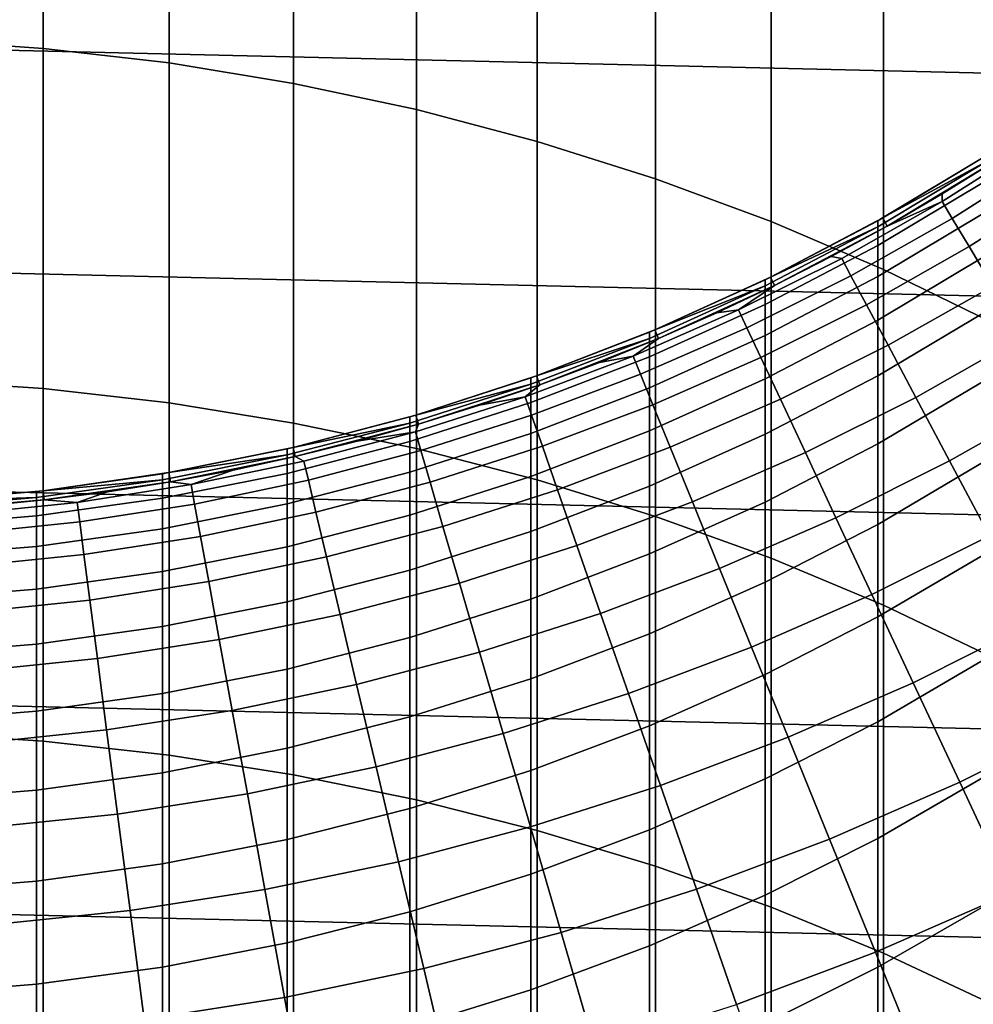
# Model space of a CAD drawing. Header units: metres. Extents: x -28 to 70, y -212 to 27.
# Tile 78 of 220: x 1.24 to 6.36, y -14.63 to -9.34. Entities that reach past the tile are written whole.
import ezdxf

# ---------------------------------------------------------------- set-up
doc = ezdxf.new("R2010")
doc.units = ezdxf.units.M
doc.layers.add('solid_10_261_012_XXX', color=7, linetype='CONTINUOUS')

msp = doc.modelspace()

# ---------------------------------------------------------------- linework, layer by layer
at = {"layer": 'solid_10_261_012_XXX'}
for points in [[(25.587807, -10.075421, -5), (-26.031919, -8.865052, -5), (-26.418852, -7.635068, -5), (26.031919, -8.865052, -5)], [(0.682211, -7.683031, 340.593109), (0.682211, -9.446315, 343.091095), (1.362875, -9.493628, 343.056732), (1.362875, -7.731265, 340.560028)], [(1.362875, -7.731265, 340.560028), (1.362875, -9.493628, 343.056732), (2.039085, -9.572331, 342.999542), (2.039085, -7.811502, 340.505005)], [(2.039085, -7.811502, 340.505005), (2.039085, -9.572331, 342.999542), (2.708631, -9.682169, 342.919739), (2.708631, -7.923478, 340.428253)], [(2.708631, -7.923478, 340.428253), (2.708631, -9.682169, 342.919739), (3.369324, -9.822782, 342.817596), (3.369324, -8.066829, 340.329956)], [(3.369324, -8.066829, 340.329956), (3.369324, -9.822782, 342.817596), (4.019004, -9.993711, 342.69339), (4.019004, -8.241086, 340.21048)], [(4.019004, -8.241086, 340.21048), (4.019004, -9.993711, 342.69339), (4.65555, -10.194395, 342.547577), (4.65555, -8.445678, 340.070221)], [(4.65555, -8.445678, 340.070221), (4.65555, -10.194395, 342.547577), (5.27688, -10.42418, 342.380646), (5.27688, -8.679938, 339.909607)], [(5.27688, -8.679938, 339.909607), (5.27688, -10.42418, 342.380646), (5.880963, -10.682316, 342.193085), (5.880963, -8.9431, 339.729187)], [(25.087387, -11.263793, -5), (-25.587807, -10.075421, -5), (-26.031919, -8.865052, -5), (25.587807, -10.075421, -5)], [(5.880963, -8.9431, 339.729187), (5.880963, -10.682316, 342.193085), (6.465825, -10.967957, 341.985565), (6.465825, -9.234303, 339.529541)], [(0.682211, -9.446315, 343.091095), (0.682211, -11.277173, 345.540009), (1.362875, -11.323529, 345.504364), (1.362875, -9.493628, 343.056732)], [(1.362875, -9.493628, 343.056732), (1.362875, -11.323529, 345.504364), (2.039085, -11.400641, 345.445038), (2.039085, -9.572331, 342.999542)], [(2.039085, -9.572331, 342.999542), (2.039085, -11.400641, 345.445038), (2.708631, -11.508259, 345.362274), (2.708631, -9.682169, 342.919739)], [(2.708631, -9.682169, 342.919739), (2.708631, -11.508259, 345.362274), (3.369324, -11.646029, 345.256317), (3.369324, -9.822782, 342.817596)], [(3.369324, -9.822782, 342.817596), (3.369324, -11.646029, 345.256317), (4.019004, -11.8135, 345.127502), (4.019004, -9.993711, 342.69339)], [(4.019004, -9.993711, 342.69339), (4.019004, -11.8135, 345.127502), (4.65555, -12.010128, 344.976257), (4.65555, -10.194395, 342.547577)], [(6.195423, -10.317601, 179.363678), (6.718346, -9.984988, 179.363678), (6.48769, -10.095042, 181), (6.19677, -10.276188, 181)], [(6.249916, -10.408351, 177.712189), (6.777438, -10.072812, 177.712189), (6.718346, -9.984988, 179.363678), (6.195423, -10.317601, 179.363678)], [(5.876242, -10.405396, 231.529999), (6.460644, -10.052989, 231.529999), (6.435371, -10.069185, 277.299988), (5.876208, -10.405416, 277.299988)], [(6.487733, -10.095014, 231.529999), (6.460644, -10.052989, 231.529999), (5.876242, -10.405396, 231.529999), (5.900734, -10.448988, 231.529999)], [(24.531904, -12.427213, -5), (-25.087387, -11.263793, -5), (-25.587807, -10.075421, -5), (25.087387, -11.263793, -5)], [(5.849443, -10.453909, 279.746857), (5.849443, -10.420485, 277.299988), (5.876208, -10.405416, 277.299988), (6.435371, -10.10274, 279.756439)], [(6.435371, -10.10274, 279.756439), (6.435371, -10.20338, 282.21106), (5.849443, -10.554155, 282.191864), (5.849443, -10.453909, 279.746857)], [(6.435371, -10.10274, 279.756439), (5.876208, -10.405416, 277.299988), (6.435371, -10.069185, 277.299988)], [(6.487733, -10.095014, 231.529999), (5.900734, -10.448988, 231.529999), (6.19677, -10.276188, 181), (6.48769, -10.095042, 181)], [(6.340893, -10.559861, 176.066772), (6.876094, -10.219439, 176.066772), (6.777438, -10.072812, 177.712189), (6.249916, -10.408351, 177.712189)], [(4.65555, -10.194395, 342.547577), (4.65555, -12.010128, 344.976257), (5.27688, -12.235268, 344.803101), (5.27688, -10.42418, 342.380646)], [(6.435371, -10.20338, 282.21106), (6.435371, -10.371029, 284.661987), (5.849443, -10.72115, 284.63324), (5.849443, -10.554155, 282.191864)], [(6.468188, -10.771852, 174.430466), (7.014133, -10.424596, 174.430466), (6.876094, -10.219439, 176.066772), (6.340893, -10.559861, 176.066772)], [(6.195423, -10.317601, 179.363678), (5.900795, -10.448953, 181), (5.600008, -10.613195, 181), (5.656071, -10.622853, 179.363678)], [(5.70582, -10.716289, 177.712189), (6.249916, -10.408351, 177.712189), (6.195423, -10.317601, 179.363678), (5.656071, -10.622853, 179.363678)], [(5.900734, -10.448988, 231.529999), (5.900795, -10.448953, 181), (6.19677, -10.276188, 181)], [(6.195423, -10.317601, 179.363678), (6.19677, -10.276188, 181), (5.900795, -10.448953, 181)], [(6.435371, -10.371029, 284.661987), (6.435371, -10.605562, 287.107452), (5.849443, -10.954767, 287.069122), (5.849443, -10.72115, 284.63324)], [(5.272583, -10.723916, 231.529999), (5.876242, -10.405396, 231.529999), (5.849443, -10.420485, 277.299988), (5.272592, -10.723911, 277.299988)], [(5.900734, -10.448988, 231.529999), (5.876242, -10.405396, 231.529999), (5.272583, -10.723916, 231.529999), (5.294706, -10.768755, 231.529999)], [(5.849443, -10.453909, 279.746857), (5.272592, -10.723911, 277.299988), (5.849443, -10.420485, 277.299988)], [(5.27688, -10.42418, 342.380646), (5.27688, -12.235268, 344.803101), (5.880963, -12.488184, 344.608582), (5.880963, -10.682316, 342.193085)], [(5.788877, -10.872281, 176.066772), (6.340893, -10.559861, 176.066772), (6.249916, -10.408351, 177.712189), (5.70582, -10.716289, 177.712189)], [(5.876242, -10.405396, 231.529999), (5.876208, -10.405416, 277.299988), (5.849443, -10.420485, 277.299988)], [(5.244397, -10.771033, 279.73819), (5.244397, -10.737728, 277.299988), (5.272592, -10.723911, 277.299988), (5.849443, -10.453909, 279.746857)], [(5.849443, -10.453909, 279.746857), (5.849443, -10.554155, 282.191864), (5.244397, -10.870925, 282.17453), (5.244397, -10.771033, 279.73819)], [(5.900734, -10.448988, 231.529999), (5.294706, -10.768755, 231.529999), (5.294653, -10.768781, 181), (5.600008, -10.613195, 181)], [(5.900734, -10.448988, 231.529999), (5.600008, -10.613195, 181), (5.900795, -10.448953, 181)], [(5.849443, -10.554155, 282.191864), (5.849443, -10.72115, 284.63324), (5.244397, -11.037328, 284.607269), (5.244397, -10.870925, 282.17453)], [(5.90509, -11.090545, 174.430466), (6.468188, -10.771852, 174.430466), (6.340893, -10.559861, 176.066772), (5.788877, -10.872281, 176.066772)], [(5.10172, -10.899936, 179.363678), (5.656071, -10.622853, 179.363678), (5.600008, -10.613195, 181), (5.294653, -10.768781, 181)], [(5.146593, -10.995808, 177.712189), (5.70582, -10.716289, 177.712189), (5.656071, -10.622853, 179.363678), (5.10172, -10.899936, 179.363678)], [(6.435371, -10.605562, 287.107452), (6.435371, -10.906806, 289.545563), (5.849443, -11.254834, 289.497742), (5.849443, -10.954767, 287.069122)], [(5.880963, -10.682316, 342.193085), (5.880963, -12.488184, 344.608582), (6.465825, -12.76805, 344.393311), (6.465825, -10.967957, 341.985565)], [(4.65179, -11.007422, 231.529999), (5.272583, -10.723916, 231.529999), (5.244397, -10.737728, 277.299988), (4.651778, -11.007427, 277.299988)], [(5.244397, -10.771033, 279.73819), (4.651778, -11.007427, 277.299988), (5.244397, -10.737728, 277.299988)], [(5.294706, -10.768755, 231.529999), (5.272583, -10.723916, 231.529999), (4.65179, -11.007422, 231.529999), (4.671167, -11.053514, 231.529999)], [(5.22151, -11.155869, 176.066772), (5.788877, -10.872281, 176.066772), (5.70582, -10.716289, 177.712189), (5.146593, -10.995808, 177.712189)], [(5.849443, -10.72115, 284.63324), (5.849443, -10.954767, 287.069122), (5.244397, -11.270118, 287.034546), (5.244397, -11.037328, 284.607269)], [(5.272583, -10.723916, 231.529999), (5.272592, -10.723911, 277.299988), (5.244397, -10.737728, 277.299988)], [(4.62221, -11.053077, 279.730469), (4.62221, -11.019876, 277.299988), (4.651778, -11.007427, 277.299988), (5.244397, -10.771033, 279.73819)], [(5.244397, -10.771033, 279.73819), (5.244397, -10.870925, 282.17453), (4.62221, -11.152652, 282.159149), (4.62221, -11.053077, 279.730469)], [(5.294706, -10.768755, 231.529999), (4.671167, -11.053514, 231.529999), (4.98498, -10.915584, 181), (5.294653, -10.768781, 181)], [(5.10172, -10.899936, 179.363678), (5.294653, -10.768781, 181), (4.98498, -10.915584, 181)], [(6.054244, -11.370674, 172.806305), (6.631564, -11.043933, 172.806305), (6.468188, -10.771852, 174.430466), (5.90509, -11.090545, 174.430466)], [(4.533841, -11.148114, 179.363678), (5.10172, -10.899936, 179.363678), (4.98498, -10.915584, 181), (4.671241, -11.053484, 181)], [(4.573719, -11.246168, 177.712189), (5.146593, -10.995808, 177.712189), (5.10172, -10.899936, 179.363678), (4.533841, -11.148114, 179.363678)], [(5.244397, -10.870925, 282.17453), (5.244397, -11.037328, 284.607269), (4.62221, -11.318529, 284.584167), (4.62221, -11.152652, 282.159149)], [(5.326333, -11.379826, 174.430466), (5.90509, -11.090545, 174.430466), (5.788877, -10.872281, 176.066772), (5.22151, -11.155869, 176.066772)], [(6.435371, -10.906806, 289.545563), (6.435371, -11.274533, 291.974579), (5.849443, -11.621125, 291.917236), (5.849443, -11.254834, 289.497742)], [(4.671167, -11.053514, 231.529999), (4.671241, -11.053484, 181), (4.98498, -10.915584, 181)], [(5.849443, -10.954767, 287.069122), (5.849443, -11.254834, 289.497742), (5.244397, -11.569121, 289.454559), (5.244397, -11.270118, 287.034546)], [(4.015775, -11.255047, 231.529999), (4.65179, -11.007422, 231.529999), (4.62221, -11.019876, 277.299988), (4.01579, -11.25504, 277.299988)], [(4.671167, -11.053514, 231.529999), (4.65179, -11.007422, 231.529999), (4.015775, -11.255047, 231.529999), (4.032648, -11.302112, 231.529999)], [(4.640297, -11.409875, 176.066772), (5.22151, -11.155869, 176.066772), (5.146593, -10.995808, 177.712189), (4.573719, -11.246168, 177.712189)], [(4.65179, -11.007422, 231.529999), (4.651778, -11.007427, 277.299988), (4.62221, -11.019876, 277.299988)], [(3.984917, -11.299116, 279.723755), (3.984917, -11.266008, 277.299988), (4.01579, -11.25504, 277.299988), (4.62221, -11.053077, 279.730469)], [(4.62221, -11.053077, 279.730469), (4.62221, -11.152652, 282.159149), (3.984917, -11.398417, 282.145691), (3.984917, -11.299116, 279.723755)], [(4.62221, -11.053077, 279.730469), (4.01579, -11.25504, 277.299988), (4.62221, -11.019876, 277.299988)], [(4.671167, -11.053514, 231.529999), (4.032648, -11.302112, 231.529999), (4.032593, -11.302133, 181), (4.353693, -11.182368, 181)], [(4.533841, -11.148114, 179.363678), (4.671241, -11.053484, 181), (4.353693, -11.182368, 181)], [(4.671167, -11.053514, 231.529999), (4.353693, -11.182368, 181), (4.671241, -11.053484, 181)], [(5.244397, -11.037328, 284.607269), (5.244397, -11.270118, 287.034546), (4.62221, -11.550583, 287.003754), (4.62221, -11.318529, 284.584167)], [(6.236062, -11.712153, 171.197281), (6.83072, -11.375599, 171.197281), (6.631564, -11.043933, 172.806305), (6.054244, -11.370674, 172.806305)], [(5.460868, -11.667263, 172.806305), (6.054244, -11.370674, 172.806305), (5.90509, -11.090545, 174.430466), (5.326333, -11.379826, 174.430466)], [(3.953938, -11.366729, 179.363678), (4.533841, -11.148114, 179.363678), (4.353693, -11.182368, 181), (4.032593, -11.302133, 181)], [(3.988716, -11.466706, 177.712189), (4.573719, -11.246168, 177.712189), (4.533841, -11.148114, 179.363678), (3.953938, -11.366729, 179.363678)], [(4.62221, -11.152652, 282.159149), (4.62221, -11.318529, 284.584167), (3.984917, -11.563835, 284.564026), (3.984917, -11.398417, 282.145691)], [(4.733452, -11.63893, 174.430466), (5.326333, -11.379826, 174.430466), (5.22151, -11.155869, 176.066772), (4.640297, -11.409875, 176.066772)], [(23.922382, -13.563541, -5), (-24.531904, -12.427213, -5), (-25.087387, -11.263793, -5), (24.531904, -12.427213, -5)], [(0.682211, -11.277173, 345.540009), (0.682211, -13.174239, 347.937988), (1.362875, -13.219604, 347.901093), (1.362875, -11.323529, 345.504364)], [(3.3667, -11.465941, 231.529999), (4.015775, -11.255047, 231.529999), (3.984917, -11.266008, 277.299988), (3.366704, -11.465941, 277.299988)], [(4.032648, -11.302112, 231.529999), (4.015775, -11.255047, 231.529999), (3.3667, -11.465941, 231.529999), (3.38072, -11.513935, 231.529999)], [(3.984917, -11.299116, 279.723755), (3.366704, -11.465941, 277.299988), (3.984917, -11.266008, 277.299988)], [(4.015775, -11.255047, 231.529999), (4.01579, -11.25504, 277.299988), (3.984917, -11.266008, 277.299988)], [(4.046778, -11.633623, 176.066772), (4.640297, -11.409875, 176.066772), (4.573719, -11.246168, 177.712189), (3.988716, -11.466706, 177.712189)], [(5.244397, -11.270118, 287.034546), (5.244397, -11.569121, 289.454559), (4.62221, -11.848642, 289.416138), (4.62221, -11.550583, 287.003754)], [(5.849443, -11.254834, 289.497742), (5.849443, -11.621125, 291.917236), (5.244397, -11.934115, 291.865479), (5.244397, -11.569121, 289.454559)], [(6.435371, -11.274533, 291.974579), (6.435371, -11.708471, 294.392609), (5.849443, -12.053369, 294.325836), (5.849443, -11.621125, 291.917236)], [(1.362875, -11.323529, 345.504364), (1.362875, -13.219604, 347.901093), (2.039085, -13.295068, 347.839691), (2.039085, -11.400641, 345.445038)], [(3.334599, -11.508349, 279.718048), (3.334599, -11.475319, 277.299988), (3.366704, -11.465941, 277.299988), (3.984917, -11.299116, 279.723755)], [(3.984917, -11.299116, 279.723755), (3.984917, -11.398417, 282.145691), (3.334599, -11.607415, 282.134277), (3.334599, -11.508349, 279.718048)], [(4.032648, -11.302112, 231.529999), (3.38072, -11.513935, 231.529999), (3.708204, -11.412678, 181), (4.032593, -11.302133, 181)], [(3.953938, -11.366729, 179.363678), (4.032593, -11.302133, 181), (3.708204, -11.412678, 181)], [(4.62221, -11.318529, 284.584167), (4.62221, -11.550583, 287.003754), (3.984917, -11.795247, 286.976929), (3.984917, -11.563835, 284.564026)], [(3.363551, -11.555202, 179.363678), (3.953938, -11.366729, 179.363678), (3.708204, -11.412678, 181), (3.380791, -11.513916, 181)], [(3.393135, -11.656837, 177.712189), (3.988716, -11.466706, 177.712189), (3.953938, -11.366729, 179.363678), (3.363551, -11.555202, 179.363678)], [(4.853011, -11.932912, 172.806305), (5.460868, -11.667263, 172.806305), (5.326333, -11.379826, 174.430466), (4.733452, -11.63893, 174.430466)], [(5.624866, -12.017649, 171.197281), (6.236062, -11.712153, 171.197281), (6.054244, -11.370674, 172.806305), (5.460868, -11.667263, 172.806305)], [(6.450209, -12.11435, 169.606369), (7.065289, -11.766239, 169.606369), (6.83072, -11.375599, 171.197281), (6.236062, -11.712153, 171.197281)], [(2.039085, -11.400641, 345.445038), (2.039085, -13.295068, 347.839691), (2.708631, -13.400384, 347.754028), (2.708631, -11.508259, 345.362274)], [(3.984917, -11.398417, 282.145691), (3.984917, -11.563835, 284.564026), (3.334599, -11.772443, 284.546875), (3.334599, -11.607415, 282.134277)], [(3.38072, -11.513935, 231.529999), (3.380791, -11.513916, 181), (3.708204, -11.412678, 181)], [(4.128018, -11.86717, 174.430466), (4.733452, -11.63893, 174.430466), (4.640297, -11.409875, 176.066772), (4.046778, -11.633623, 176.066772)], [(2.706615, -11.639448, 231.529999), (3.3667, -11.465941, 231.529999), (3.334599, -11.475319, 277.299988), (2.706636, -11.639442, 277.299988)], [(3.38072, -11.513935, 231.529999), (3.3667, -11.465941, 231.529999), (2.706615, -11.639448, 231.529999), (2.71801, -11.688131, 231.529999)], [(3.334599, -11.508349, 279.718048), (2.706636, -11.639442, 277.299988), (3.334599, -11.475319, 277.299988)], [(3.3667, -11.465941, 231.529999), (3.366704, -11.465941, 277.299988), (3.334599, -11.475319, 277.299988)], [(3.442528, -11.826521, 176.066772), (4.046778, -11.633623, 176.066772), (3.988716, -11.466706, 177.712189), (3.393135, -11.656837, 177.712189)], [(2.673383, -11.680091, 279.713348), (2.673383, -11.647125, 277.299988), (2.706636, -11.639442, 277.299988), (3.334599, -11.508349, 279.718048)], [(3.334599, -11.508349, 279.718048), (3.334599, -11.607415, 282.134277), (2.673383, -11.778965, 282.124878), (2.673383, -11.680091, 279.713348)], [(2.708631, -11.508259, 345.362274), (2.708631, -13.400384, 347.754028), (3.369324, -13.535208, 347.644318), (3.369324, -11.646029, 345.256317)], [(3.38072, -11.513935, 231.529999), (2.71801, -11.688131, 231.529999), (2.717961, -11.688143, 181), (3.05062, -11.605762, 181)], [(3.363551, -11.555202, 179.363678), (3.380791, -11.513916, 181), (3.05062, -11.605762, 181)], [(3.38072, -11.513935, 231.529999), (3.05062, -11.605762, 181), (3.380791, -11.513916, 181)], [(3.363551, -11.555202, 179.363678), (3.05062, -11.605762, 181), (2.717961, -11.688143, 181), (2.764244, -11.713032, 179.363678)], [(2.788557, -11.816055, 177.712189), (3.393135, -11.656837, 177.712189), (3.363551, -11.555202, 179.363678), (2.764244, -11.713032, 179.363678)], [(3.984917, -11.563835, 284.564026), (3.984917, -11.795247, 286.976929), (3.334599, -12.00331, 286.954102), (3.334599, -11.772443, 284.546875)], [(4.62221, -11.550583, 287.003754), (4.62221, -11.848642, 289.416138), (3.984917, -12.092482, 289.382599), (3.984917, -11.795247, 286.976929)], [(5.244397, -11.569121, 289.454559), (5.244397, -11.934115, 291.865479), (4.62221, -12.212482, 291.819427), (4.62221, -11.848642, 289.416138)], [(2.037732, -11.774979, 231.529999), (2.706615, -11.639448, 231.529999), (2.673383, -11.647125, 277.299988), (2.03774, -11.774979, 277.299988)], [(2.71801, -11.688131, 231.529999), (2.706615, -11.639448, 231.529999), (2.037732, -11.774979, 231.529999), (2.046216, -11.824253, 231.529999)], [(2.673383, -11.680091, 279.713348), (2.03774, -11.774979, 277.299988), (2.673383, -11.647125, 277.299988)], [(3.334599, -11.607415, 282.134277), (3.334599, -11.772443, 284.546875), (2.673383, -11.943672, 284.532806), (2.673383, -11.778965, 282.124878)], [(2.706615, -11.639448, 231.529999), (2.706636, -11.639442, 277.299988), (2.673383, -11.647125, 277.299988)], [(3.369324, -11.646029, 345.256317), (3.369324, -13.535208, 347.644318), (4.019004, -13.6991, 347.510986), (4.019004, -11.8135, 345.127502)], [(3.511637, -12.063941, 174.430466), (4.128018, -11.86717, 174.430466), (4.046778, -11.633623, 176.066772), (3.442528, -11.826521, 176.066772)], [(4.232285, -12.166917, 172.806305), (4.853011, -11.932912, 172.806305), (4.733452, -11.63893, 174.430466), (4.128018, -11.86717, 174.430466)], [(5.849443, -11.621125, 291.917236), (5.849443, -12.053369, 294.325836), (5.244397, -12.364828, 294.265533), (5.244397, -11.934115, 291.865479)], [(2.00343, -11.813781, 279.709686), (2.00343, -11.780865, 277.299988), (2.03774, -11.774979, 277.299988), (2.673383, -11.680091, 279.713348)], [(2.673383, -11.680091, 279.713348), (2.673383, -11.778965, 282.124878), (2.00343, -11.912505, 282.117584), (2.00343, -11.813781, 279.709686)], [(2.71801, -11.688131, 231.529999), (2.046216, -11.824253, 231.529999), (2.383085, -11.760991, 181), (2.717961, -11.688143, 181)], [(2.157606, -11.839801, 179.363678), (2.764244, -11.713032, 179.363678), (2.717961, -11.688143, 181), (2.383085, -11.760991, 181)], [(2.829149, -11.988057, 176.066772), (3.442528, -11.826521, 176.066772), (3.393135, -11.656837, 177.712189), (2.788557, -11.816055, 177.712189)], [(4.998755, -12.291275, 171.197281), (5.624866, -12.017649, 171.197281), (5.460868, -11.667263, 172.806305), (4.853011, -11.932912, 172.806305)], [(2.176584, -11.943939, 177.712189), (2.788557, -11.816055, 177.712189), (2.764244, -11.713032, 179.363678), (2.157606, -11.839801, 179.363678)], [(5.818025, -12.430337, 169.606369), (6.450209, -12.11435, 169.606369), (6.236062, -11.712153, 171.197281), (5.624866, -12.017649, 171.197281)], [(6.435371, -11.708471, 294.392609), (6.435371, -12.208297, 296.797913), (5.849443, -12.55124, 296.721741), (5.849443, -12.053369, 294.325836)], [(1.36218, -11.872108, 231.529999), (2.037732, -11.774979, 231.529999), (2.00343, -11.780865, 277.299988), (1.362197, -11.872107, 277.299988)], [(2.046216, -11.824253, 231.529999), (2.037732, -11.774979, 231.529999), (1.36218, -11.872108, 231.529999), (1.367927, -11.921777, 231.529999)], [(2.00343, -11.813781, 279.709686), (1.362197, -11.872107, 277.299988), (2.00343, -11.780865, 277.299988)], [(2.037732, -11.774979, 231.529999), (2.03774, -11.774979, 277.299988), (2.00343, -11.780865, 277.299988)], [(2.673383, -11.778965, 282.124878), (2.673383, -11.943672, 284.532806), (2.00343, -12.076963, 284.521881), (2.00343, -11.912505, 282.117584)], [(2.046216, -11.824253, 231.529999), (2.046266, -11.824246, 181), (2.383085, -11.760991, 181)], [(2.157606, -11.839801, 179.363678), (2.383085, -11.760991, 181), (2.046266, -11.824246, 181)], [(3.334599, -11.772443, 284.546875), (3.334599, -12.00331, 286.954102), (2.673383, -12.174091, 286.935364), (2.673383, -11.943672, 284.532806)], [(3.984917, -11.795247, 286.976929), (3.984917, -12.092482, 289.382599), (3.334599, -12.299843, 289.354095), (3.334599, -12.00331, 286.954102)], [(1.326928, -11.908981, 279.707092), (1.326928, -11.876101, 277.299988), (1.362197, -11.872107, 277.299988), (2.00343, -11.813781, 279.709686)], [(2.00343, -11.813781, 279.709686), (2.00343, -11.912505, 282.117584), (1.326928, -12.007599, 282.112366), (1.326928, -11.908981, 279.707092)], [(2.046216, -11.824253, 231.529999), (1.367927, -11.921777, 231.529999), (1.707778, -11.877857, 181), (2.046266, -11.824246, 181)], [(1.545247, -11.935173, 179.363678), (2.157606, -11.839801, 179.363678), (2.046266, -11.824246, 181), (1.707778, -11.877857, 181)], [(1.558839, -12.040151, 177.712189), (2.176584, -11.943939, 177.712189), (2.157606, -11.839801, 179.363678), (1.545247, -11.935173, 179.363678)], [(2.208267, -12.117804, 176.066772), (2.829149, -11.988057, 176.066772), (2.788557, -11.816055, 177.712189), (2.176584, -11.943939, 177.712189)], [(2.885945, -12.22872, 174.430466), (3.511637, -12.063941, 174.430466), (3.442528, -11.826521, 176.066772), (2.829149, -11.988057, 176.066772)], [(4.62221, -11.848642, 289.416138), (4.62221, -12.212482, 291.819427), (3.984917, -12.455316, 291.779266), (3.984917, -12.092482, 289.382599)], [(4.019004, -11.8135, 345.127502), (4.019004, -13.6991, 347.510986), (4.65555, -13.891522, 347.354431), (4.65555, -12.010128, 344.976257)], [(0.64609, -11.965381, 279.705536), (0.64609, -11.932522, 277.299988), (0.682211, -11.930511, 277.299988), (1.326928, -11.908981, 279.707092)], [(1.326928, -11.908981, 279.707092), (1.326928, -12.007599, 282.112366), (0.64609, -12.063935, 282.109283), (0.64609, -11.965381, 279.705536)], [(0.682208, -11.930509, 231.529999), (1.36218, -11.872108, 231.529999), (1.326928, -11.876101, 277.299988), (0.682211, -11.930511, 277.299988)], [(1.367927, -11.921777, 231.529999), (1.36218, -11.872108, 231.529999), (0.682208, -11.930509, 231.529999), (0.685048, -11.980428, 231.529999)], [(1.326928, -11.908981, 279.707092), (0.682211, -11.930511, 277.299988), (1.326928, -11.876101, 277.299988)], [(1.36218, -11.872108, 231.529999), (1.362197, -11.872107, 277.299988), (1.326928, -11.876101, 277.299988)], [(2.00343, -11.912505, 282.117584), (2.00343, -12.076963, 284.521881), (1.326928, -12.17188, 284.514069), (1.326928, -12.007599, 282.112366)], [(1.545247, -11.935173, 179.363678), (1.707778, -11.877857, 181), (1.367897, -11.921781, 181)], [(1.367927, -11.921777, 231.529999), (1.367897, -11.921781, 181), (1.707778, -11.877857, 181)], [(3.600336, -12.368657, 172.806305), (4.232285, -12.166917, 172.806305), (4.128018, -11.86717, 174.430466), (3.511637, -12.063941, 174.430466)], [(1.367927, -11.921777, 231.529999), (0.685048, -11.980428, 231.529999), (1.0269, -11.95598, 181), (1.367897, -11.921781, 181)], [(0.92879, -11.998896, 179.363678), (1.545247, -11.935173, 179.363678), (1.367897, -11.921781, 181), (1.0269, -11.95598, 181)], [(0.93696, -12.104434, 177.712189), (1.558839, -12.040151, 177.712189), (1.545247, -11.935173, 179.363678), (0.92879, -11.998896, 179.363678)], [(1.58153, -12.215415, 176.066772), (2.208267, -12.117804, 176.066772), (2.176584, -11.943939, 177.712189), (1.558839, -12.040151, 177.712189)], [(2.673383, -11.943672, 284.532806), (2.673383, -12.174091, 286.935364), (2.00343, -12.307033, 286.920776), (2.00343, -12.076963, 284.521881)], [(4.359387, -12.532308, 171.197281), (4.998755, -12.291275, 171.197281), (4.853011, -11.932912, 172.806305), (4.232285, -12.166917, 172.806305)], [(5.244397, -11.934115, 291.865479), (5.244397, -12.364828, 294.265533), (4.62221, -12.641833, 294.211914), (4.62221, -12.212482, 291.819427)], [(1.326928, -12.007599, 282.112366), (1.326928, -12.17188, 284.514069), (0.64609, -12.228111, 284.50946), (0.64609, -12.063935, 282.109283)], [(2.252599, -12.361071, 174.430466), (2.885945, -12.22872, 174.430466), (2.829149, -11.988057, 176.066772), (2.208267, -12.117804, 176.066772)], [(3.334599, -12.00331, 286.954102), (3.334599, -12.299843, 289.354095), (2.673383, -12.470049, 289.330719), (2.673383, -12.174091, 286.935364)], [(4.65555, -12.010128, 344.976257), (4.65555, -13.891522, 347.354431), (5.27688, -14.111848, 347.175201), (5.27688, -12.235268, 344.803101)], [(5.170413, -12.71336, 169.606369), (5.818025, -12.430337, 169.606369), (5.624866, -12.017649, 171.197281), (4.998755, -12.291275, 171.197281)], [(0.950599, -12.280634, 176.066772), (1.58153, -12.215415, 176.066772), (1.558839, -12.040151, 177.712189), (0.93696, -12.104434, 177.712189)], [(2.958839, -12.537598, 172.806305), (3.600336, -12.368657, 172.806305), (3.511637, -12.063941, 174.430466), (2.885945, -12.22872, 174.430466)], [(5.849443, -12.053369, 294.325836), (5.849443, -12.55124, 296.721741), (5.244397, -12.860937, 296.652954), (5.244397, -12.364828, 294.265533)], [(2.00343, -12.076963, 284.521881), (2.00343, -12.307033, 286.920776), (1.326928, -12.401701, 286.9104), (1.326928, -12.17188, 284.514069)], [(1.61328, -12.460642, 174.430466), (2.252599, -12.361071, 174.430466), (2.208267, -12.117804, 176.066772), (1.58153, -12.215415, 176.066772)], [(3.984917, -12.092482, 289.382599), (3.984917, -12.455316, 291.779266), (3.334599, -12.661821, 291.745117), (3.334599, -12.299843, 289.354095)], [(6.039988, -12.904564, 168.036514), (6.69629, -12.576523, 168.036514), (6.450209, -12.11435, 169.606369), (5.818025, -12.430337, 169.606369)], [(1.326928, -12.17188, 284.514069), (1.326928, -12.401701, 286.9104), (0.64609, -12.457786, 286.904236), (0.64609, -12.228111, 284.50946)], [(2.673383, -12.174091, 286.935364), (2.673383, -12.470049, 289.330719), (2.00343, -12.602542, 289.3125), (2.00343, -12.307033, 286.920776)], [(3.708459, -12.740108, 171.197281), (4.359387, -12.532308, 171.197281), (4.232285, -12.166917, 172.806305), (3.600336, -12.368657, 172.806305)], [(0.969682, -12.527169, 174.430466), (1.61328, -12.460642, 174.430466), (1.58153, -12.215415, 176.066772), (0.950599, -12.280634, 176.066772)], [(2.309496, -12.673292, 172.806305), (2.958839, -12.537598, 172.806305), (2.885945, -12.22872, 174.430466), (2.252599, -12.361071, 174.430466)], [(4.62221, -12.212482, 291.819427), (4.62221, -12.641833, 294.211914), (3.984917, -12.883478, 294.165131), (3.984917, -12.455316, 291.779266)], [(6.435371, -12.208297, 296.797913), (6.435371, -12.773634, 299.188629), (5.849443, -13.11437, 299.103149), (5.849443, -12.55124, 296.721741)], [(5.27688, -12.235268, 344.803101), (5.27688, -14.111848, 347.175201), (5.880963, -14.359356, 346.973846), (5.880963, -12.488184, 344.608582)], [(2.00343, -12.307033, 286.920776), (2.00343, -12.602542, 289.3125), (1.326928, -12.696891, 289.29953), (1.326928, -12.401701, 286.9104)], [(3.334599, -12.299843, 289.354095), (3.334599, -12.661821, 291.745117), (2.673383, -12.831325, 291.717102), (2.673383, -12.470049, 289.330719)], [(4.509089, -12.962669, 169.606369), (5.170413, -12.71336, 169.606369), (4.998755, -12.291275, 171.197281), (4.359387, -12.532308, 171.197281)], [(1.654028, -12.775378, 172.806305), (2.309496, -12.673292, 172.806305), (2.252599, -12.361071, 174.430466), (1.61328, -12.460642, 174.430466)], [(3.047698, -12.914122, 171.197281), (3.708459, -12.740108, 171.197281), (3.600336, -12.368657, 172.806305), (2.958839, -12.537598, 172.806305)], [(5.244397, -12.364828, 294.265533), (5.244397, -12.860937, 296.652954), (4.62221, -13.136374, 296.591797), (4.62221, -12.641833, 294.211914)], [(23.260418, -14.669795, -5), (-23.922382, -13.563541, -5), (-24.531904, -12.427213, -5), (23.922382, -13.563541, -5)], [(1.326928, -12.401701, 286.9104), (1.326928, -12.696891, 289.29953), (0.64609, -12.752787, 289.29184), (0.64609, -12.457786, 286.904236)], [(5.367668, -13.198385, 168.036514), (6.039988, -12.904564, 168.036514), (5.818025, -12.430337, 169.606369), (5.170413, -12.71336, 169.606369)], [(0.994175, -12.843586, 172.806305), (1.654028, -12.775378, 172.806305), (1.61328, -12.460642, 174.430466), (0.969682, -12.527169, 174.430466)], [(2.673383, -12.470049, 289.330719), (2.673383, -12.831325, 291.717102), (2.00343, -12.963271, 291.695251), (2.00343, -12.602542, 289.3125)], [(3.984917, -12.455316, 291.779266), (3.984917, -12.883478, 294.165131), (3.334599, -13.088974, 294.125366), (3.334599, -12.661821, 291.745117)], [(5.880963, -12.488184, 344.608582), (5.880963, -14.359356, 346.973846), (6.465825, -14.633239, 346.751007), (6.465825, -12.76805, 344.393311)], [(2.378854, -13.05389, 171.197281), (3.047698, -12.914122, 171.197281), (2.958839, -12.537598, 172.806305), (2.309496, -12.673292, 172.806305)], [(3.835809, -13.177605, 169.606369), (4.509089, -12.962669, 169.606369), (4.359387, -12.532308, 171.197281), (3.708459, -12.740108, 171.197281)], [(5.849443, -12.55124, 296.721741), (5.849443, -13.11437, 299.103149), (5.244397, -13.422072, 299.025909), (5.244397, -12.860937, 296.652954)], [(6.290344, -13.439455, 166.490601), (6.97385, -13.097816, 166.490601), (6.69629, -12.576523, 168.036514), (6.039988, -12.904564, 168.036514)], [(2.00343, -12.602542, 289.3125), (2.00343, -12.963271, 291.695251), (1.326928, -13.057231, 291.679718), (1.326928, -12.696891, 289.29953)], [(4.62221, -12.641833, 294.211914), (4.62221, -13.136374, 296.591797), (3.984917, -13.376651, 296.538422), (3.984917, -12.883478, 294.165131)], [(1.326928, -12.696891, 289.29953), (1.326928, -13.057231, 291.679718), (0.64609, -13.112895, 291.670532), (0.64609, -12.752787, 289.29184)], [(1.703701, -13.159042, 171.197281), (2.378854, -13.05389, 171.197281), (2.309496, -12.673292, 172.806305), (1.654028, -12.775378, 172.806305)], [(3.334599, -12.661821, 291.745117), (3.334599, -13.088974, 294.125366), (2.673383, -13.257648, 294.092712), (2.673383, -12.831325, 291.717102)], [(3.152356, -13.357594, 169.606369), (3.835809, -13.177605, 169.606369), (3.708459, -12.740108, 171.197281), (3.047698, -12.914122, 171.197281)], [(4.681115, -13.457206, 168.036514), (5.367668, -13.198385, 168.036514), (5.170413, -12.71336, 169.606369), (4.509089, -12.962669, 169.606369)], [(1.024031, -13.2293, 171.197281), (1.703701, -13.159042, 171.197281), (1.654028, -12.775378, 172.806305), (0.994175, -12.843586, 172.806305)], [(6.435371, -12.773634, 299.188629), (6.435371, -13.404064, 301.563049), (5.849443, -13.742337, 301.468262), (5.849443, -13.11437, 299.103149)], [(2.673383, -12.831325, 291.717102), (2.673383, -13.257648, 294.092712), (2.00343, -13.38895, 294.067291), (2.00343, -12.963271, 291.695251)], [(5.244397, -12.860937, 296.652954), (5.244397, -13.422072, 299.025909), (4.62221, -13.695736, 298.957245), (4.62221, -13.136374, 296.591797)], [(2.460544, -13.502163, 169.606369), (3.152356, -13.357594, 169.606369), (3.047698, -12.914122, 171.197281), (2.378854, -13.05389, 171.197281)], [(3.984917, -12.883478, 294.165131), (3.984917, -13.376651, 296.538422), (3.334599, -13.580983, 296.493042), (3.334599, -13.088974, 294.125366)], [(5.590157, -13.745455, 166.490601), (6.290344, -13.439455, 166.490601), (6.039988, -12.904564, 168.036514), (5.367668, -13.198385, 168.036514)], [(2.00343, -12.963271, 291.695251), (2.00343, -13.38895, 294.067291), (1.326928, -13.48245, 294.049194), (1.326928, -13.057231, 291.679718)], [(3.982148, -13.680341, 168.036514), (4.681115, -13.457206, 168.036514), (4.509089, -12.962669, 169.606369), (3.835809, -13.177605, 169.606369)], [(1.326928, -13.057231, 291.679718), (1.326928, -13.48245, 294.049194), (0.64609, -13.537843, 294.038452), (0.64609, -13.112895, 291.670532)], [(1.762207, -13.610927, 169.606369), (2.460544, -13.502163, 169.606369), (2.378854, -13.05389, 171.197281), (1.703701, -13.159042, 171.197281)], [(3.334599, -13.088974, 294.125366), (3.334599, -13.580983, 296.493042), (2.673383, -13.748703, 296.45578), (2.673383, -13.257648, 294.092712)], [(5.849443, -13.11437, 299.103149), (5.849443, -13.742337, 301.468262), (5.244397, -14.047815, 301.38266), (5.244397, -13.422072, 299.025909)], [(6.568631, -14.034021, 164.971497), (7.282375, -13.677269, 164.971497), (6.97385, -13.097816, 166.490601), (6.290344, -13.439455, 166.490601)], [(0.682211, -13.174239, 347.937988), (0.682211, -15.136098, 350.283264), (1.362875, -15.180438, 350.245148), (1.362875, -13.219604, 347.901093)], [(1.059197, -13.683596, 169.606369), (1.762207, -13.610927, 169.606369), (1.703701, -13.159042, 171.197281), (1.024031, -13.2293, 171.197281)], [(3.272621, -13.867198, 168.036514), (3.982148, -13.680341, 168.036514), (3.835809, -13.177605, 169.606369), (3.152356, -13.357594, 169.606369)], [(4.62221, -13.136374, 296.591797), (4.62221, -13.695736, 298.957245), (3.984917, -13.934465, 298.897339), (3.984917, -13.376651, 296.538422)], [(1.362875, -13.219604, 347.901093), (1.362875, -15.180438, 350.245148), (2.039085, -15.254197, 350.181702), (2.039085, -13.295068, 347.839691)], [(4.875146, -14.015004, 166.490601), (5.590157, -13.745455, 166.490601), (5.367668, -13.198385, 168.036514), (4.681115, -13.457206, 168.036514)], [(2.673383, -13.257648, 294.092712), (2.673383, -13.748703, 296.45578), (2.00343, -13.879261, 296.426788), (2.00343, -13.38895, 294.067291)], [(2.039085, -13.295068, 347.839691), (2.039085, -15.254197, 350.181702), (2.708631, -15.357133, 350.09317), (2.708631, -13.400384, 347.754028)], [(2.00343, -13.38895, 294.067291), (2.00343, -13.879261, 296.426788), (1.326928, -13.972232, 296.406158), (1.326928, -13.48245, 294.049194)], [(2.554416, -14.017282, 168.036514), (3.272621, -13.867198, 168.036514), (3.152356, -13.357594, 169.606369), (2.460544, -13.502163, 169.606369)], [(3.984917, -13.376651, 296.538422), (3.984917, -13.934465, 298.897339), (3.334599, -14.137482, 298.846405), (3.334599, -13.580983, 296.493042)], [(2.708631, -13.400384, 347.754028), (2.708631, -15.357133, 350.09317), (3.369324, -15.488911, 349.979858), (3.369324, -13.535208, 347.644318)], [(5.244397, -13.422072, 299.025909), (5.244397, -14.047815, 301.38266), (4.62221, -14.319501, 301.306549), (4.62221, -13.695736, 298.957245)], [(5.837467, -14.353559, 164.971497), (6.568631, -14.034021, 164.971497), (6.290344, -13.439455, 166.490601), (5.590157, -13.745455, 166.490601)], [(6.435371, -13.404064, 301.563049), (6.435371, -14.099114, 303.919342), (5.849443, -14.434672, 303.815369), (5.849443, -13.742337, 301.468262)], [(1.326928, -13.48245, 294.049194), (1.326928, -13.972232, 296.406158), (0.64609, -14.02731, 296.393921), (0.64609, -13.537843, 294.038452)], [(4.147207, -14.247388, 166.490601), (4.875146, -14.015004, 166.490601), (4.681115, -13.457206, 168.036514), (3.982148, -13.680341, 168.036514)], [(1.829437, -14.130195, 168.036514), (2.554416, -14.017282, 168.036514), (2.460544, -13.502163, 169.606369), (1.762207, -13.610927, 169.606369)], [(3.369324, -13.535208, 347.644318), (3.369324, -15.488911, 349.979858), (4.019004, -15.649098, 349.842072), (4.019004, -13.6991, 347.510986)], [(22.547155, -15.744069, -5), (-23.260418, -14.669795, -5), (-23.922382, -13.563541, -5), (23.260418, -14.669795, -5)], [(3.334599, -13.580983, 296.493042), (3.334599, -14.137482, 298.846405), (2.673383, -14.304121, 298.804565), (2.673383, -13.748703, 296.45578)], [(1.099606, -14.205636, 168.036514), (1.829437, -14.130195, 168.036514), (1.762207, -13.610927, 169.606369), (1.059197, -13.683596, 169.606369)], [(3.40827, -14.44199, 166.490601), (4.147207, -14.247388, 166.490601), (3.982148, -13.680341, 168.036514), (3.272621, -13.867198, 168.036514)], [(4.62221, -13.695736, 298.957245), (4.62221, -14.319501, 301.306549), (3.984917, -14.556505, 301.240143), (3.984917, -13.934465, 298.897339)], [(4.019004, -13.6991, 347.510986), (4.019004, -15.649098, 349.842072), (4.65555, -15.837173, 349.680328), (4.65555, -13.891522, 347.354431)], [(2.673383, -13.748703, 296.45578), (2.673383, -14.304121, 298.804565), (2.00343, -14.433839, 298.772034), (2.00343, -13.879261, 296.426788)], [(5.090824, -14.635033, 164.971497), (5.837467, -14.353559, 164.971497), (5.590157, -13.745455, 166.490601), (4.875146, -14.015004, 166.490601)], [(5.849443, -13.742337, 301.468262), (5.849443, -14.434672, 303.815369), (5.244397, -14.737699, 303.721466), (5.244397, -14.047815, 301.38266)], [(2.660296, -14.598295, 166.490601), (3.40827, -14.44199, 166.490601), (3.272621, -13.867198, 168.036514), (2.554416, -14.017282, 168.036514)], [(2.00343, -13.879261, 296.426788), (2.00343, -14.433839, 298.772034), (1.326928, -14.526211, 298.74884), (1.326928, -13.972232, 296.406158)], [(4.65555, -13.891522, 347.354431), (4.65555, -15.837173, 349.680328), (5.27688, -16.052521, 349.495148), (5.27688, -14.111848, 347.175201)], [(1.326928, -13.972232, 296.406158), (1.326928, -14.526211, 298.74884), (0.64609, -14.580935, 298.735107), (0.64609, -14.02731, 296.393921)], [(3.984917, -13.934465, 298.897339), (3.984917, -14.556505, 301.240143), (3.334599, -14.758055, 301.183685), (3.334599, -14.137482, 298.846405)], [(1.905266, -14.715887, 166.490601), (2.660296, -14.598295, 166.490601), (2.554416, -14.017282, 168.036514), (1.829437, -14.130195, 168.036514)], [(4.330681, -14.877697, 164.971497), (5.090824, -14.635033, 164.971497), (4.875146, -14.015004, 166.490601), (4.147207, -14.247388, 166.490601)], [(5.244397, -14.047815, 301.38266), (5.244397, -14.737699, 303.721466), (4.62221, -15.007204, 303.637939), (4.62221, -14.319501, 301.306549)], [(6.109143, -15.021572, 163.48201), (6.874334, -14.687164, 163.48201), (6.568631, -14.034021, 164.971497), (5.837467, -14.353559, 164.971497)], [(1.145185, -14.794456, 166.490601), (1.905266, -14.715887, 166.490601), (1.829437, -14.130195, 168.036514), (1.099606, -14.205636, 168.036514)], [(5.27688, -14.111848, 347.175201), (5.27688, -16.052521, 349.495148), (5.880963, -16.294437, 349.287079), (5.880963, -14.359356, 346.973846)], [(6.435371, -14.099114, 303.919342), (6.435371, -14.858268, 306.255768), (5.849443, -15.19086, 306.14267), (5.849443, -14.434672, 303.815369)], [(3.334599, -14.137482, 298.846405), (3.334599, -14.758055, 301.183685), (2.673383, -14.92349, 301.137329), (2.673383, -14.304121, 298.804565)], [(3.559053, -15.080909, 164.971497), (4.330681, -14.877697, 164.971497), (4.147207, -14.247388, 166.490601), (3.40827, -14.44199, 166.490601)], [(2.673383, -14.304121, 298.804565), (2.673383, -14.92349, 301.137329), (2.00343, -15.052269, 301.101227), (2.00343, -14.433839, 298.772034)], [(4.62221, -14.319501, 301.306549), (4.62221, -15.007204, 303.637939), (3.984917, -15.242306, 303.565094), (3.984917, -14.556505, 301.240143)], [(5.327751, -15.316146, 163.48201), (6.109143, -15.021572, 163.48201), (5.837467, -14.353559, 164.971497), (5.090824, -14.635033, 164.971497)], [(5.880963, -14.359356, 346.973846), (5.880963, -16.294437, 349.287079), (6.465825, -16.56213, 349.056885), (6.465825, -14.633239, 346.751007)], [(2.00343, -14.433839, 298.772034), (2.00343, -15.052269, 301.101227), (1.326928, -15.143973, 301.075531), (1.326928, -14.526211, 298.74884)], [(2.777988, -15.244128, 164.971497), (3.559053, -15.080909, 164.971497), (3.40827, -14.44199, 166.490601), (2.660296, -14.598295, 166.490601)], [(5.849443, -14.434672, 303.815369), (5.849443, -15.19086, 306.14267), (5.244397, -15.491209, 306.040527), (5.244397, -14.737699, 303.721466)], [(1.326928, -14.526211, 298.74884), (1.326928, -15.143973, 301.075531), (0.64609, -15.198302, 301.060333), (0.64609, -14.580935, 298.735107)], [(3.984917, -14.556505, 301.240143), (3.984917, -15.242306, 303.565094), (3.334599, -15.442238, 303.503143), (3.334599, -14.758055, 301.183685)], [(1.989556, -15.366923, 164.971497), (2.777988, -15.244128, 164.971497), (2.660296, -14.598295, 166.490601), (1.905266, -14.715887, 166.490601)]]:
    msp.add_3dface(points, dxfattribs=at)

doc.saveas('drawing.dxf')
